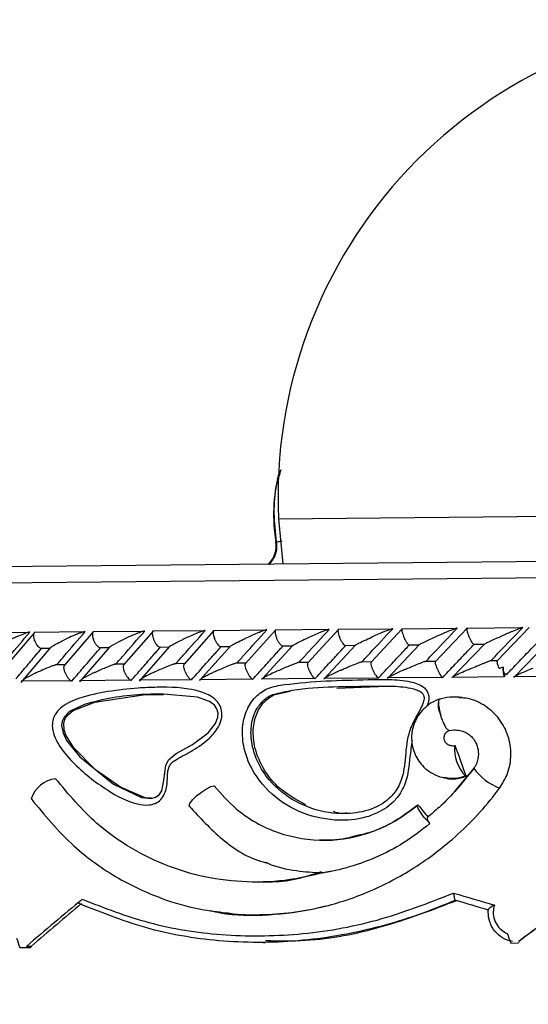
# Model space of a CAD drawing. Header units: millimetres. Extents: x 112 to 251, y 122 to 268.
# Tile 14 of 60: x 121.18 to 127.35, y 163.88 to 175.83. Entities that reach past the tile are written whole.
import ezdxf

# ---------------------------------------------------------------- set-up
doc = ezdxf.new("R2010")
doc.units = ezdxf.units.MM

msp = doc.modelspace()

# ---------------------------------------------------------------- linework, layer by layer
at = {"color": 1, "linetype": 'Continuous', "lineweight": 25}
for p, q in [((124.3213, 169.7732), (128.8789, 169.8158)), ((112.0788, 168.9119), (130.3208, 169.0823))]:
    msp.add_line(p, q, dxfattribs=at)
at = {"color": 7, "linetype": 'Continuous', "lineweight": 25}
for p, q in [((124.3213, 169.7732), (124.3728, 169.2267)), ((124.2978, 169.4925), (124.2894, 169.4911)), ((112.2769, 169.1137), (130.3196, 169.2823)), ((121.2915, 168.3912), (120.6946, 168.3856)), ((121.3588, 168.3918), (121.0157, 167.986)), ((121.9659, 168.3985), (121.3557, 168.3928)), ((122.0725, 168.3992), (121.7236, 167.9937)), ((122.6894, 168.4052), (122.068, 168.3994)), ((122.7983, 168.4065), (122.4435, 168.001)), ((123.425, 168.4121), (122.7927, 168.4061)), ((123.5363, 168.4137), (123.1756, 168.0083)), ((124.1726, 168.4189), (123.5296, 168.4129)), ((124.2864, 168.421), (123.9199, 168.0157)), ((124.9321, 168.4259), (124.2787, 168.4197)), ((125.0486, 168.4284), (124.6762, 168.0231)), ((125.7037, 168.4328), (125.0401, 168.4266)), ((125.8231, 168.4358), (125.4448, 168.0305)), ((126.4874, 168.4399), (125.8138, 168.4336)), ((126.6098, 168.4434), (126.2255, 168.0381)), ((127.2834, 168.4471), (126.6, 168.4408)), ((127.3631, 168.4514), (126.9745, 168.0472)), ((125.2542, 168.2377), (124.8708, 167.8237)), ((125.125, 168.2349), (125.2503, 168.2361)), ((126.0305, 168.2441), (125.6422, 167.8313)), ((125.8998, 168.242), (126.0273, 168.2432)), ((126.8193, 168.2507), (126.4259, 167.839)), ((126.6867, 168.2493), (126.8167, 168.2505)), ((127.5758, 168.2593), (127.178, 167.8455)), ((121.555, 168.2078), (121.1951, 167.7858)), ((121.4296, 168.2015), (121.5496, 168.2026)), ((122.2703, 168.2134), (121.9058, 167.7933)), ((122.1446, 168.2079), (122.2646, 168.2091)), ((122.9981, 168.2193), (122.6289, 167.8008)), ((122.8718, 168.2145), (122.9927, 168.2156)), ((123.7381, 168.2253), (123.3641, 167.8084)), ((123.611, 168.2212), (123.733, 168.2223)), ((124.4898, 168.2311), (124.1275, 167.8337)), ((124.3621, 168.228), (124.4859, 168.2291)), ((121.7299, 167.9999), (121.6138, 167.9988)), ((122.4486, 168.0065), (122.3311, 168.0054)), ((123.1797, 168.0132), (123.0606, 168.0121)), ((123.9231, 168.02), (123.8016, 168.0189)), ((124.6787, 168.0268), (124.5545, 168.0257)), ((125.4466, 168.0338), (125.319, 168.0326)), ((126.2269, 168.0408), (126.0961, 168.0396)), ((126.9746, 168.0476), (126.8855, 168.0467)), ((127.065, 167.8968), (127.0654, 167.8532)), ((121.1966, 167.8026), (121.8054, 167.8083)), ((121.9065, 167.809), (122.5267, 167.8148)), ((122.6289, 167.8156), (123.2601, 167.8214)), ((123.2616, 167.8185), (123.2671, 167.8177)), ((123.3636, 167.8222), (124.0054, 167.8282)), ((124.1104, 167.829), (124.7625, 167.8351)), ((124.8693, 167.836), (125.5315, 167.8422)), ((125.6404, 167.8431), (126.3125, 167.8494)), ((126.424, 167.8504), (127.0608, 167.8564)), ((127.1747, 167.8585), (127.8617, 167.8649)), ((122.6776, 167.6362), (122.9261, 167.6369)), ((124.2766, 167.6373), (124.4618, 167.6804)), ((125.0286, 167.7148), (125.5298, 167.7357)), ((126.271, 167.5823), (126.2681, 167.5818)), ((126.3904, 167.2012), (126.4551, 167.2074)), ((126.6915, 166.7429), (126.4548, 166.4575)), ((126.1292, 166.1463), (126.1355, 166.1489)), ((124.8403, 165.4867), (124.6332, 165.4217)), ((126.4697, 165.1418), (126.4677, 165.142)), ((121.1807, 164.5647), (121.2611, 164.5655)), ((121.2611, 164.5655), (121.3171, 164.566)), ((121.2656, 164.583), (121.3216, 164.5835)), ((124.1367, 164.6274), (124.1645, 164.6277)), ((127.1403, 164.6204), (127.2319, 164.6212)), ((127.237, 164.6388), (127.2319, 164.6212)), ((127.2319, 164.6212), (127.2324, 164.6212)), ((127.2376, 164.6388), (127.2324, 164.6212)), ((127.237, 164.6388), (127.2376, 164.6388))]:
    msp.add_line(p, q, dxfattribs=at)
at = {"color": 7, "linetype": 'Continuous', "lineweight": 25, "flags": 128}
for points in [[(121.9663, 167.517), (121.8015, 167.4415), (121.776, 167.4233), (121.7199, 167.3643), (121.6968, 167.315), (121.6892, 167.2606), (121.706, 167.1713), (121.7497, 167.081), (121.9106, 166.8794), (122.3171, 166.5488), (122.6585, 166.3879), (122.7739, 166.3765), (122.8299, 166.3904), (122.8736, 166.4214), (122.9039, 166.4691), (122.9294, 166.5971), (122.9516, 166.7776), (122.9858, 166.843), (123.0782, 166.9201), (123.2765, 167.031), (123.4668, 167.1725), (123.5569, 167.287), (123.5851, 167.3615), (123.5882, 167.4115), (123.5744, 167.4627), (123.543, 167.5079), (123.4855, 167.5522), (123.3394, 167.6075), (122.8816, 167.6464), (122.6563, 167.6364), (122.6563, 167.6364)], [(122.7813, 166.379), (122.7016, 166.3846), (122.4029, 166.5124), (122.1001, 166.7239), (121.8379, 166.9906), (121.7415, 167.1432), (121.7186, 167.2112), (121.7143, 167.2845), (121.7291, 167.337), (121.7573, 167.3815), (121.8292, 167.4429), (122.0928, 167.5466), (122.6776, 167.6362), (122.6776, 167.6362)], [(123.2493, 166.2737), (123.236, 166.2867), (123.2459, 166.3164), (123.2777, 166.3583), (123.3266, 166.4065), (123.3858, 166.4539), (123.4465, 166.4938), (123.5001, 166.5204), (123.5387, 166.5298)], [(126.1588, 166.0698), (126.1242, 166.1068), (126.0906, 166.1465), (126.0602, 166.186), (126.035, 166.2229), (126.0169, 166.2545), (126.0069, 166.2788), (126.0059, 166.2941), (126.0138, 166.2993)]]:
    msp.add_lwpolyline(points, dxfattribs=at)
at = {"color": 7, "linetype": 'Continuous', "lineweight": 25}
for centre, radius, start, end in [((130.1067, 170.0415), 5.7917, 90.53523, 182.65536), ((126.2778, 169.8264), 2.0165, 165.97052, 189.5738), ((123.9936, 169.4412), 0.3, 313.93461, 9.5738), ((127.2315, 167.9405), 0.1877, 170.40104, 207.74483), ((127.1287, 167.9869), 0.111, 225.53994, 249.73652), ((126.8997, 166.9663), 0.4415, 172.81719, 226.40649), ((127.2304, 167.1199), 0.6577, 214.97299, 249.94338), ((121.6617, 166.2571), 0.3615, 97.24052, 161.47301), ((126.5973, 166.657), 0.0108, 259.17539, 270.44176), ((130.3966, 168.6564), 17.5147, 193.62651, 241.75472)]:
    msp.add_arc(centre, radius, start, end, dxfattribs=at)
at = {"color": 1, "linetype": 'Continuous', "lineweight": 25}
msp.add_arc((126.4986, 167.5112), 0.2411, 162.99276, 209.56864, dxfattribs=at)
at = {"color": 7, "linetype": 'Continuous', "lineweight": 25}
for centre, major_axis, ratio, start_param, end_param in [((130.3986, 166.87), (-18.4483, 50.7427), 0.0675965, 1.5432418, 1.5506334), ((130.405, 166.1855), (-18.3246, 22.1106), 0.1157954, 1.4699979, 1.4767668), ((130.3977, 166.9669), (18.0419, 13.2684), 0.1693536, 1.9308196, 1.9731231), ((130.4068, 166.0007), (18.3412, -5.072), 0.0964338, 4.5214666, 4.5490235), ((130.3857, 165.9239), (18.2611, -5.0731), 0.0967926, 4.5232332, 4.5453818), ((130.3977, 166.9669), (18.1735, 13.626), 0.0014906, 1.7021816, 1.7444851), ((130.3977, 166.9669), (18.0146, 13.5069), 0.0014906, 1.7073043, 1.7460145), ((130.3977, 166.9669), (17.8841, 13.1524), 0.1693536, 1.9359423, 1.9746525), ((130.3411, 173.0321), (-15.1953, 48.7145), 0.2220055, 1.6735404, 1.6759403), ((130.3411, 173.0321), (-17.8761, 48.7582), 0.114609, 1.6996349, 1.7020349), ((130.323, 174.9639), (16.7824, 60.4091), 0.0967926, 1.7703173, 1.770612), ((130.323, 174.9639), (16.6356, 59.881), 0.0967926, 1.7718466, 1.772144)]:
    msp.add_ellipse(centre, major_axis=major_axis, ratio=ratio, start_param=start_param, end_param=end_param, dxfattribs=at)
at = {"color": 1, "linetype": 'Continuous', "lineweight": 25}
for points, knots in [([(124.2978, 169.4925), (124.2847, 169.6081), (124.2586, 169.8393), (124.2827, 170.1384), (124.3348, 170.3112), (124.3533, 170.3725)], [0, 0, 0, 0, 0.3920558, 0.7841117, 1, 1, 1, 1]), ([(124.2978, 169.4925), (124.3023, 169.4932), (124.31, 169.4945), (124.3486, 169.501), (124.3646, 169.5037)], [0, 0, 0, 0, 0.5839097, 1, 1, 1, 1]), ([(122.6563, 167.6364), (122.5386, 167.6271), (122.3035, 167.6086), (122.0786, 167.5475), (121.9663, 167.517)], [0, 0, 0, 0, 0.5006576, 1, 1, 1, 1])]:
    msp.add_open_spline(points, degree=3, knots=knots, dxfattribs=at)
at = {"color": 7, "linetype": 'Continuous', "lineweight": 25}
msp.add_open_spline([(124.203, 169.2147), (124.2205, 169.2333), (124.2555, 169.2706), (124.2882, 169.3407), (124.3051, 169.4161), (124.3002, 169.467), (124.2978, 169.4925)], degree=3, dxfattribs=at)
for points, knots in [([(120.9675, 167.9962), (120.9952, 168.0295), (121.1065, 168.1626), (121.2189, 168.2957), (121.3033, 168.3955)], [0, 0, 0, 0, 0.2495618, 1, 1, 1, 1]), ([(121.3033, 168.3955), (121.3025, 168.3955), (121.2994, 168.3955), (121.2906, 168.3941), (121.2717, 168.3892), (121.2278, 168.3744), (121.1692, 168.3505), (121.1036, 168.3212), (121.0649, 168.3027), (121.0459, 168.2933), (121.0456, 168.2931)], [0, 0, 0, 0, 0.0165279, 0.0607653, 0.1238722, 0.2334997, 0.5249132, 0.7588895, 0.9964268, 1, 1, 1, 1]), ([(121.3609, 168.3921), (121.3579, 168.3898), (121.3511, 168.3844), (121.3466, 168.365), (121.3477, 168.3371), (121.3539, 168.3126), (121.3588, 168.2989), (121.3597, 168.2964), (121.3598, 168.2961)], [0, 0, 0, 0, 0.17741, 0.4091567, 0.6749788, 0.9409945, 0.9922638, 1, 1, 1, 1]), ([(121.632, 168.0024), (121.6603, 168.0355), (121.7739, 168.1685), (121.8885, 168.3017), (121.9746, 168.4018)], [0, 0, 0, 0, 0.2483497, 1, 1, 1, 1]), ([(121.9746, 168.4018), (121.9724, 168.4017), (121.9695, 168.4015), (121.9611, 168.4), (121.9438, 168.3955), (121.9134, 168.3851), (121.8565, 168.3631), (121.7897, 168.3341), (121.7381, 168.3099), (121.7167, 168.2995), (121.7164, 168.2994)], [0, 0, 0, 0, 0.04399244, 0.05654248, 0.11821178, 0.24858393, 0.3779124, 0.73392078, 0.99642285, 1, 1, 1, 1]), ([(122.0733, 168.3986), (122.0723, 168.3982), (122.0671, 168.3961), (122.0628, 168.383), (122.0613, 168.3598), (122.0663, 168.3316), (122.0728, 168.3115), (122.076, 168.3031), (122.0761, 168.3028)], [0, 0, 0, 0, 0.0598641, 0.28705303, 0.52517739, 0.79964924, 0.99227332, 1, 1, 1, 1]), ([(122.3487, 168.0091), (122.3775, 168.0424), (122.4932, 168.1754), (122.6097, 168.3086), (122.6972, 168.4086)], [0, 0, 0, 0, 0.2496669, 1, 1, 1, 1]), ([(122.6972, 168.4086), (122.6956, 168.4085), (122.6927, 168.4084), (122.684, 168.4067), (122.666, 168.4017), (122.637, 168.3916), (122.5807, 168.3698), (122.5136, 168.3409), (122.4609, 168.3166), (122.4392, 168.3063), (122.4389, 168.3062)], [0, 0, 0, 0, 0.0336188, 0.0647198, 0.1259403, 0.2511281, 0.3754616, 0.735616, 0.9964191, 1, 1, 1, 1]), ([(122.7981, 168.4054), (122.7958, 168.4031), (122.7905, 168.3978), (122.7883, 168.3784), (122.7914, 168.3506), (122.7986, 168.3261), (122.8037, 168.3124), (122.8047, 168.3099), (122.8048, 168.3096)], [0, 0, 0, 0, 0.1755593, 0.4076047, 0.6742442, 0.9410893, 0.9922692, 1, 1, 1, 1]), ([(123.0774, 168.0159), (123.1069, 168.0493), (123.2246, 168.1824), (123.343, 168.3156), (123.4318, 168.4154)], [0, 0, 0, 0, 0.2505562, 1, 1, 1, 1]), ([(123.4318, 168.4154), (123.4308, 168.4154), (123.4279, 168.4153), (123.419, 168.4135), (123.3942, 168.4062), (123.3564, 168.3921), (123.2779, 168.3604), (123.218, 168.3337), (123.1741, 168.3132), (123.1738, 168.313)], [0, 0, 0, 0, 0.02335, 0.0734618, 0.134698, 0.325553, 0.4727956, 0.9964114, 1, 1, 1, 1]), ([(123.5352, 168.4122), (123.5333, 168.4099), (123.5288, 168.4046), (123.5277, 168.3853), (123.5318, 168.3575), (123.5394, 168.333), (123.5446, 168.3193), (123.5456, 168.3168), (123.5458, 168.3165)], [0, 0, 0, 0, 0.1729372, 0.4056725, 0.6732077, 0.9409515, 0.9922494, 1, 1, 1, 1]), ([(123.8182, 168.0229), (123.8483, 168.0563), (123.9679, 168.1895), (124.0882, 168.3226), (124.1783, 168.4224)], [0, 0, 0, 0, 0.2510701, 1, 1, 1, 1]), ([(124.1783, 168.4224), (124.1779, 168.4224), (124.1764, 168.4224), (124.1714, 168.4216), (124.1605, 168.4188), (124.1363, 168.4109), (124.1017, 168.3979), (124.0258, 168.3672), (123.9657, 168.3407), (123.9211, 168.3201), (123.9208, 168.32)], [0, 0, 0, 0, 0.0130732, 0.044023, 0.1002245, 0.1663566, 0.3297208, 0.4739231, 0.9964125, 1, 1, 1, 1]), ([(124.2844, 168.419), (124.2838, 168.4186), (124.2805, 168.4166), (124.279, 168.4036), (124.2808, 168.3805), (124.288, 168.3523), (124.2953, 168.3323), (124.2987, 168.3239), (124.2989, 168.3235)], [0, 0, 0, 0, 0.0509078, 0.2800974, 0.5204261, 0.7977611, 0.9922136, 1, 1, 1, 1]), ([(124.571, 168.0299), (124.6015, 168.0633), (124.7231, 168.1965), (124.8453, 168.3297), (124.9369, 168.4295)], [0, 0, 0, 0, 0.2511314, 1, 1, 1, 1]), ([(124.9369, 168.4295), (124.9368, 168.4295), (124.9354, 168.4295), (124.9303, 168.4287), (124.9156, 168.4245), (124.8808, 168.4124), (124.8239, 168.3897), (124.7525, 168.3595), (124.7042, 168.3381), (124.6803, 168.3272), (124.6799, 168.3271)], [0, 0, 0, 0, 0.0028352, 0.050977, 0.1103366, 0.2078119, 0.4531845, 0.7216401, 0.9964148, 1, 1, 1, 1]), ([(125.0459, 168.426), (125.0455, 168.4256), (125.0427, 168.4236), (125.0422, 168.4107), (125.0451, 168.3876), (125.053, 168.3595), (125.0605, 168.3394), (125.0639, 168.331), (125.0641, 168.3307)], [0, 0, 0, 0, 0.0452493, 0.2758453, 0.5176225, 0.7965502, 0.9921638, 1, 1, 1, 1]), ([(125.3357, 168.037), (125.3667, 168.0705), (125.4902, 168.2037), (125.6144, 168.3369), (125.7073, 168.4367)], [0, 0, 0, 0, 0.2510553, 1, 1, 1, 1]), ([(125.7073, 168.4367), (125.7061, 168.4366), (125.7035, 168.4364), (125.6934, 168.4336), (125.6717, 168.4263), (125.6128, 168.4039), (125.5356, 168.3715), (125.4746, 168.3447), (125.4516, 168.3344), (125.4513, 168.3343)], [0, 0, 0, 0, 0.0388574, 0.084812, 0.162938, 0.3126958, 0.7369051, 0.9964149, 1, 1, 1, 1]), ([(125.8199, 168.4328), (125.8191, 168.4307), (125.817, 168.4256), (125.8192, 168.4067), (125.826, 168.379), (125.8348, 168.3544), (125.8403, 168.3407), (125.8414, 168.3383), (125.8415, 168.3379)], [0, 0, 0, 0, 0.15889235, 0.39568741, 0.66765941, 0.93983801, 0.99210689, 1, 1, 1, 1]), ([(126.1124, 168.0443), (126.1438, 168.0777), (126.2693, 168.2109), (126.3954, 168.3441), (126.4899, 168.444)], [0, 0, 0, 0, 0.2504289, 1, 1, 1, 1]), ([(126.4899, 168.444), (126.4892, 168.444), (126.4875, 168.4439), (126.48, 168.4419), (126.4623, 168.436), (126.4143, 168.4178), (126.3349, 168.385), (126.2688, 168.3566), (126.2351, 168.3418), (126.2348, 168.3416)], [0, 0, 0, 0, 0.0273886, 0.0721385, 0.1418849, 0.2690946, 0.6203421, 0.9964192, 1, 1, 1, 1]), ([(126.6063, 168.4398), (126.6058, 168.4379), (126.6044, 168.4328), (126.6076, 168.4141), (126.6154, 168.3864), (126.6245, 168.3618), (126.6301, 168.3481), (126.6311, 168.3456), (126.6313, 168.3453)], [0, 0, 0, 0, 0.15365114, 0.39204431, 0.66559032, 0.93933801, 0.99204517, 1, 1, 1, 1]), ([(126.9013, 168.0517), (126.9331, 168.0849), (127.0606, 168.2183), (127.1887, 168.3515), (127.2847, 168.4514)], [0, 0, 0, 0, 0.2495618, 1, 1, 1, 1]), ([(127.2847, 168.4514), (127.2845, 168.4514), (127.2834, 168.4514), (127.2781, 168.4501), (127.2636, 168.4452), (127.2247, 168.4305), (127.1659, 168.4065), (127.096, 168.3772), (127.0528, 168.3586), (127.0311, 168.3492), (127.0308, 168.349)], [0, 0, 0, 0, 0.01652787, 0.06076532, 0.12387224, 0.23349968, 0.5249132, 0.75888947, 0.99642682, 1, 1, 1, 1]), ([(121.4298, 168.2022), (121.4259, 168.2041), (121.416, 168.209), (121.3979, 168.2275), (121.3784, 168.2551), (121.3663, 168.2796), (121.3609, 168.2933), (121.3599, 168.2957), (121.3598, 168.2961)], [0, 0, 0, 0, 0.1490016, 0.3888884, 0.6639207, 0.9391472, 0.9919968, 1, 1, 1, 1]), ([(121.5545, 168.2081), (121.5594, 168.2121), (121.5775, 168.2269), (121.6348, 168.2586), (121.6874, 168.2854), (121.7161, 168.2993), (121.7164, 168.2994)], [0, 0, 0, 0, 0.1516251, 0.5643842, 0.9956423, 1, 1, 1, 1]), ([(122.1447, 168.2086), (122.141, 168.2106), (122.1315, 168.2155), (122.114, 168.2342), (122.0949, 168.2618), (122.0827, 168.2863), (122.0772, 168.3), (122.0763, 168.3024), (122.0761, 168.3028)], [0, 0, 0, 0, 0.1543685, 0.392606, 0.6660398, 0.9396734, 0.9920613, 1, 1, 1, 1]), ([(122.2699, 168.2137), (122.2707, 168.2145), (122.2766, 168.2205), (122.3233, 168.2485), (122.3825, 168.2792), (122.4322, 168.3029), (122.4386, 168.306), (122.4389, 168.3062)], [0, 0, 0, 0, 0.0348592, 0.2649897, 0.9048713, 0.9956971, 1, 1, 1, 1]), ([(122.8719, 168.2151), (122.8682, 168.2172), (122.8592, 168.2222), (122.8423, 168.241), (122.8237, 168.2686), (122.8116, 168.2931), (122.8059, 168.3068), (122.805, 168.3092), (122.8048, 168.3096)], [0, 0, 0, 0, 0.15965301, 0.39630963, 0.66812702, 0.94014754, 0.99212025, 1, 1, 1, 1]), ([(122.9978, 168.2196), (122.999, 168.2207), (123.0061, 168.227), (123.0553, 168.2554), (123.1164, 168.2861), (123.167, 168.3098), (123.1735, 168.3129), (123.1738, 168.313)], [0, 0, 0, 0, 0.0482496, 0.27591833, 0.90734206, 0.99574958, 1, 1, 1, 1]), ([(123.611, 168.2218), (123.6075, 168.2239), (123.599, 168.2289), (123.5827, 168.2479), (123.5647, 168.2755), (123.5526, 168.3), (123.5469, 168.3137), (123.5459, 168.3162), (123.5458, 168.3165)], [0, 0, 0, 0, 0.164856, 0.399998, 0.6701822, 0.9405707, 0.992174, 1, 1, 1, 1]), ([(123.7377, 168.2256), (123.7394, 168.227), (123.7476, 168.2336), (123.7815, 168.2523), (123.8399, 168.2822), (123.8907, 168.3062), (123.9205, 168.3199), (123.9208, 168.32)], [0, 0, 0, 0, 0.0600422, 0.2837401, 0.5902893, 0.9958096, 1, 1, 1, 1]), ([(124.3621, 168.2285), (124.3588, 168.2307), (124.3508, 168.2358), (124.3352, 168.2549), (124.3177, 168.2826), (124.3058, 168.307), (124.3, 168.3207), (124.299, 168.3232), (124.2989, 168.3235)], [0, 0, 0, 0, 0.1698629, 0.4035877, 0.6721598, 0.9409355, 0.9922216, 1, 1, 1, 1]), ([(124.4859, 168.2288), (124.4874, 168.2302), (124.4926, 168.2347), (124.5243, 168.2528), (124.5869, 168.2844), (124.6464, 168.312), (124.6796, 168.3269), (124.6799, 168.3271)], [0, 0, 0, 0, 0.06334639, 0.21874444, 0.57402433, 0.99603701, 1, 1, 1, 1]), ([(125.125, 168.2354), (125.1219, 168.2376), (125.1146, 168.2428), (125.0998, 168.262), (125.0829, 168.2897), (125.0711, 168.3142), (125.0652, 168.3279), (125.0642, 168.3303), (125.0641, 168.3307)], [0, 0, 0, 0, 0.1738044, 0.4064531, 0.6737166, 0.941181, 0.9922549, 1, 1, 1, 1]), ([(125.2503, 168.2357), (125.2504, 168.2359), (125.252, 168.2377), (125.2679, 168.2471), (125.3039, 168.266), (125.3678, 168.2966), (125.4202, 168.3205), (125.4509, 168.3342), (125.4513, 168.3343)], [0, 0, 0, 0, 0.01185608, 0.11419113, 0.32429092, 0.61283878, 0.99605635, 1, 1, 1, 1]), ([(125.5345, 167.8389), (125.5782, 167.8859), (125.6666, 167.9808), (125.791, 168.114), (125.8718, 168.2002), (125.9077, 168.2386)], [0, 0, 0, 0, 0.3525188, 0.7123434, 1, 1, 1, 1]), ([(125.8999, 168.2425), (125.897, 168.2448), (125.8904, 168.25), (125.8764, 168.2693), (125.8602, 168.297), (125.8485, 168.3214), (125.8427, 168.3351), (125.8416, 168.3376), (125.8415, 168.3379)], [0, 0, 0, 0, 0.17643508, 0.40841788, 0.67475579, 0.94129007, 0.99227182, 1, 1, 1, 1]), ([(126.0256, 168.2397), (126.025, 168.2398), (126.0235, 168.2402), (126.0285, 168.2441), (126.046, 168.2542), (126.1053, 168.2837), (126.1744, 168.315), (126.2281, 168.3387), (126.2345, 168.3415), (126.2348, 168.3416)], [0, 0, 0, 0, 0.0432953, 0.1010417, 0.1950136, 0.3888594, 0.9279854, 0.9964069, 1, 1, 1, 1]), ([(126.3143, 167.8462), (126.3586, 167.893), (126.4482, 167.9878), (126.5746, 168.121), (126.6567, 168.2074), (126.6934, 168.2459)], [0, 0, 0, 0, 0.35164516, 0.71058813, 1, 1, 1, 1]), ([(126.6867, 168.2498), (126.6842, 168.2521), (126.6783, 168.2573), (126.6653, 168.2766), (126.6498, 168.3043), (126.6383, 168.3288), (126.6324, 168.3425), (126.6314, 168.345), (126.6313, 168.3453)], [0, 0, 0, 0, 0.1778721, 0.4095671, 0.675324, 0.9412711, 0.9922731, 1, 1, 1, 1]), ([(126.814, 168.247), (126.8136, 168.2472), (126.8126, 168.2476), (126.8183, 168.2514), (126.8369, 168.2614), (126.8982, 168.2908), (126.9688, 168.3222), (127.0236, 168.3459), (127.0305, 168.3489), (127.0308, 168.349)], [0, 0, 0, 0, 0.04279015, 0.10005728, 0.19322479, 0.3855007, 0.92311007, 0.99641226, 1, 1, 1, 1]), ([(127.0902, 167.8828), (127.1361, 167.9305), (127.2283, 168.0263), (127.347, 168.1497), (127.4198, 168.2254), (127.4463, 168.2529)], [0, 0, 0, 0, 0.3866236, 0.7772689, 1, 1, 1, 1]), ([(121.133, 167.8272), (121.1732, 167.8748), (121.254, 167.9705), (121.3585, 168.0938), (121.4227, 168.1694), (121.4461, 168.1969)], [0, 0, 0, 0, 0.3866236, 0.7772689, 1, 1, 1, 1]), ([(121.8155, 167.8041), (121.8557, 167.8509), (121.9369, 167.9455), (122.0516, 168.0787), (122.1262, 168.165), (122.1595, 168.2035)], [0, 0, 0, 0, 0.3517877, 0.7108702, 1, 1, 1, 1]), ([(122.5352, 167.8109), (122.5762, 167.8578), (122.659, 167.9526), (122.7757, 168.0858), (122.8515, 168.172), (122.8852, 168.2103)], [0, 0, 0, 0, 0.35261123, 0.71252742, 1, 1, 1, 1]), ([(123.2671, 167.8177), (123.3088, 167.8647), (123.3932, 167.9597), (123.5118, 168.0929), (123.5888, 168.179), (123.6229, 168.2172)], [0, 0, 0, 0, 0.3530927, 0.7134954, 1, 1, 1, 1]), ([(124.0109, 167.8246), (124.0534, 167.8717), (124.1391, 167.9668), (124.2597, 168.0999), (124.3379, 168.1861), (124.3725, 168.2242)], [0, 0, 0, 0, 0.3532391, 0.7137882, 1, 1, 1, 1]), ([(124.7667, 167.8317), (124.8098, 167.8787), (124.8969, 167.9738), (125.0194, 168.107), (125.0989, 168.1932), (125.1341, 168.2313)], [0, 0, 0, 0, 0.3530488, 0.7134061, 1, 1, 1, 1]), ([(121.3739, 167.9), (121.3742, 167.9002), (121.3952, 167.9104), (121.4469, 167.9346), (121.5139, 167.9638), (121.5707, 167.9854), (121.5983, 167.9952), (121.6113, 167.9984), (121.6138, 167.999)], [0, 0, 0, 0, 0.0039247, 0.2894683, 0.6885734, 0.8270406, 0.9665276, 1, 1, 1, 1]), ([(122.0904, 167.9067), (122.0907, 167.9069), (122.1333, 167.9272), (122.1921, 167.9538), (122.2706, 167.9854), (122.3092, 167.9997), (122.3348, 168.007), (122.3442, 168.0089), (122.3475, 168.0091), (122.3487, 168.0091)], [0, 0, 0, 0, 0.00359296, 0.52542604, 0.67611254, 0.86772713, 0.93042048, 0.97670574, 1, 1, 1, 1]), ([(122.4534, 167.9101), (122.4532, 167.9104), (122.4485, 167.9226), (122.441, 167.9471), (122.4376, 167.9774), (122.4391, 167.9962), (122.4434, 168.0001), (122.4439, 168.0006)], [0, 0, 0, 0, 0.0087887, 0.3293685, 0.6504023, 0.9571594, 1, 1, 1, 1]), ([(122.8193, 167.9135), (122.8196, 167.9137), (122.8628, 167.9339), (122.9218, 167.9603), (122.9978, 167.9909), (123.0334, 168.0042), (123.0586, 168.0122), (123.0699, 168.0151), (123.0752, 168.0159), (123.0769, 168.0159), (123.0774, 168.0159)], [0, 0, 0, 0, 0.0035942, 0.5226931, 0.6704238, 0.8368608, 0.9043274, 0.9605227, 0.9870053, 1, 1, 1, 1]), ([(123.1884, 167.917), (123.1882, 167.9173), (123.1834, 167.9295), (123.1755, 167.954), (123.1711, 167.9844), (123.1717, 168.0033), (123.1756, 168.0073), (123.1761, 168.0079)], [0, 0, 0, 0, 0.0086801, 0.3257354, 0.6432417, 0.9465601, 1, 1, 1, 1]), ([(123.5604, 167.9204), (123.5607, 167.9206), (123.6045, 167.9408), (123.664, 167.967), (123.7397, 167.9976), (123.7747, 168.0108), (123.8003, 168.0192), (123.8122, 168.0223), (123.817, 168.0228), (123.8181, 168.0229), (123.8182, 168.0229)], [0, 0, 0, 0, 0.0035962, 0.5215385, 0.6668517, 0.8334577, 0.8999999, 0.9672499, 0.9972723, 1, 1, 1, 1]), ([(123.9356, 167.9239), (123.9354, 167.9243), (123.9305, 167.9365), (123.9222, 167.9609), (123.9168, 167.9914), (123.9165, 168.0104), (123.9199, 168.0145), (123.9205, 168.0152)], [0, 0, 0, 0, 0.0085957, 0.3227355, 0.6373229, 0.9378263, 1, 1, 1, 1]), ([(124.3137, 167.9275), (124.314, 167.9276), (124.3363, 167.9377), (124.3915, 167.9622), (124.46, 167.9912), (124.5168, 168.0132), (124.5424, 168.0227), (124.5535, 168.0258), (124.5545, 168.0261)], [0, 0, 0, 0, 0.00397304, 0.28822754, 0.70079144, 0.82606518, 0.98513947, 1, 1, 1, 1]), ([(124.6949, 167.931), (124.6948, 167.9314), (124.6898, 167.9436), (124.6812, 167.968), (124.6747, 167.9985), (124.6735, 168.0176), (124.6763, 168.0217), (124.6769, 168.0225)], [0, 0, 0, 0, 0.0085327, 0.3202759, 0.6324629, 0.9306871, 1, 1, 1, 1]), ([(125.0791, 167.9346), (125.0794, 167.9348), (125.0968, 167.9426), (125.1321, 167.9581), (125.196, 167.9855), (125.2562, 168.0102), (125.3034, 168.0279), (125.3235, 168.0345), (125.3323, 168.0367), (125.3348, 168.037), (125.3357, 168.037)], [0, 0, 0, 0, 0.0035914, 0.2008805, 0.4001676, 0.7145981, 0.8525234, 0.9265306, 0.9720114, 1, 1, 1, 1]), ([(125.4664, 167.9382), (125.4662, 167.9386), (125.4612, 167.9508), (125.4523, 167.9752), (125.4449, 168.0057), (125.4427, 168.0249), (125.445, 168.0291), (125.4454, 168.0299)], [0, 0, 0, 0, 0.0084825, 0.3180371, 0.6280308, 0.9242134, 1, 1, 1, 1]), ([(125.8567, 167.9419), (125.857, 167.942), (125.8786, 167.9515), (125.9226, 167.9706), (125.9911, 167.9995), (126.0479, 168.0224), (126.0845, 168.0362), (126.0943, 168.0393), (126.0961, 168.0399)], [0, 0, 0, 0, 0.0039964, 0.2731467, 0.5478132, 0.8392526, 0.9711184, 1, 1, 1, 1]), ([(126.2501, 167.9456), (126.25, 167.9459), (126.2449, 167.9581), (126.2357, 167.9825), (126.2274, 168.013), (126.2242, 168.0323), (126.2259, 168.0365), (126.2262, 168.0375)], [0, 0, 0, 0, 0.008443, 0.3159373, 0.6238651, 0.9181673, 1, 1, 1, 1]), ([(126.6467, 167.9493), (126.647, 167.9494), (126.6744, 167.9613), (126.7255, 167.9832), (126.7976, 168.0132), (126.8493, 168.0338), (126.8784, 168.0449), (126.8852, 168.047), (126.8855, 168.0472)], [0, 0, 0, 0, 0.00400757, 0.34407691, 0.63157156, 0.87804307, 0.99351787, 1, 1, 1, 1]), ([(127.0015, 167.9526), (127.0014, 167.9529), (126.9971, 167.9623), (126.9893, 167.9837), (126.9799, 168.0119), (126.9744, 168.0352), (126.9745, 168.0433), (126.9746, 168.0471)], [0, 0, 0, 0, 0.0081294, 0.2374073, 0.5231935, 0.7715873, 1, 1, 1, 1]), ([(121.3739, 167.9), (121.3737, 167.8999), (121.3667, 167.8965), (121.3181, 167.8724), (121.2589, 167.8408), (121.2169, 167.8122), (121.2082, 167.8026), (121.2091, 167.799), (121.2129, 167.7985), (121.2153, 167.7985), (121.2153, 167.7985)], [0, 0, 0, 0, 0.0035791, 0.08801699, 0.62044879, 0.80698701, 0.89776148, 0.95408482, 0.99959668, 1, 1, 1, 1]), ([(121.7306, 167.9034), (121.7305, 167.9037), (121.7259, 167.9159), (121.7188, 167.9404), (121.7165, 167.9706), (121.7188, 167.9892), (121.7235, 167.9931), (121.7239, 167.9934)], [0, 0, 0, 0, 0.0089211, 0.3336055, 0.6587461, 0.9695395, 1, 1, 1, 1]), ([(121.7306, 167.9034), (121.7308, 167.903), (121.7354, 167.8908), (121.7468, 167.8666), (121.7676, 167.8354), (121.7895, 167.8135), (121.8057, 167.8048), (121.8133, 167.8043), (121.8155, 167.8041)], [0, 0, 0, 0, 0.0065294, 0.2442822, 0.4823736, 0.7098279, 0.9191508, 1, 1, 1, 1]), ([(122.0904, 167.9067), (122.0902, 167.9066), (122.0828, 167.9031), (122.0332, 167.879), (121.9725, 167.8475), (121.928, 167.8188), (121.9182, 167.8092), (121.9179, 167.8055), (121.922, 167.8053), (121.9238, 167.8052)], [0, 0, 0, 0, 0.0035844, 0.0901608, 0.6202579, 0.806634, 0.8975857, 0.9541436, 1, 1, 1, 1]), ([(122.4534, 167.9101), (122.4535, 167.9098), (122.4582, 167.8976), (122.4697, 167.8733), (122.4901, 167.8422), (122.5111, 167.8203), (122.5262, 167.8116), (122.5333, 167.811), (122.5352, 167.8109)], [0, 0, 0, 0, 0.00651935, 0.24443915, 0.48270025, 0.71023422, 0.91950481, 1, 1, 1, 1]), ([(122.8193, 167.9135), (122.819, 167.9134), (122.789, 167.8992), (122.7394, 167.8749), (122.6826, 167.8445), (122.6515, 167.8254), (122.6405, 167.8159), (122.6395, 167.8122), (122.6431, 167.812), (122.6447, 167.8119)], [0, 0, 0, 0, 0.0035832, 0.3626789, 0.6223849, 0.8074313, 0.8980335, 0.9545502, 1, 1, 1, 1]), ([(123.1884, 167.917), (123.1885, 167.9166), (123.1934, 167.9044), (123.2048, 167.8801), (123.2246, 167.8494), (123.2424, 167.8289), (123.2514, 167.8243), (123.2545, 167.8227)], [0, 0, 0, 0, 0.0078466, 0.2946014, 0.5817693, 0.8559467, 1, 1, 1, 1]), ([(123.5604, 167.9204), (123.5601, 167.9203), (123.5446, 167.9131), (123.5144, 167.8989), (123.4655, 167.8749), (123.42, 167.8513), (123.3874, 167.8323), (123.3752, 167.8228), (123.3734, 167.8191), (123.3766, 167.8188), (123.378, 167.8187)], [0, 0, 0, 0, 0.0035839, 0.1847859, 0.3645824, 0.6232318, 0.8077221, 0.8982007, 0.9547268, 1, 1, 1, 1]), ([(123.9356, 167.9239), (123.9357, 167.9236), (123.9406, 167.9114), (123.9521, 167.8872), (123.9714, 167.856), (123.9904, 167.8341), (124.0036, 167.8254), (124.0093, 167.8248), (124.0109, 167.8246)], [0, 0, 0, 0, 0.00651079, 0.24457446, 0.48298179, 0.71058443, 0.91981027, 1, 1, 1, 1]), ([(124.3137, 167.9275), (124.3134, 167.9273), (124.2835, 167.9137), (124.2326, 167.8898), (124.1712, 167.8591), (124.1376, 167.8402), (124.1233, 167.831), (124.1223, 167.8293), (124.1223, 167.8292)], [0, 0, 0, 0, 0.0039785, 0.3878761, 0.681767, 0.8919299, 0.994295, 1, 1, 1, 1]), ([(124.6949, 167.931), (124.695, 167.9307), (124.7, 167.9185), (124.7114, 167.8943), (124.7302, 167.8631), (124.7481, 167.8411), (124.7602, 167.8324), (124.7653, 167.8319), (124.7667, 167.8317)], [0, 0, 0, 0, 0.00651214, 0.24455364, 0.48293843, 0.71053072, 0.91976404, 1, 1, 1, 1]), ([(125.0791, 167.9346), (125.0788, 167.9345), (125.0717, 167.9313), (125.0187, 167.9073), (124.9516, 167.8758), (124.8968, 167.8468), (124.8814, 167.837), (124.8781, 167.8333), (124.8797, 167.8327), (124.8812, 167.8328), (124.8812, 167.8328)], [0, 0, 0, 0, 0.00358882, 0.08149937, 0.61582726, 0.80444448, 0.89638621, 0.95344431, 0.99950998, 1, 1, 1, 1]), ([(125.4664, 167.9382), (125.4665, 167.9379), (125.4716, 167.9257), (125.4829, 167.9015), (125.501, 167.8703), (125.5178, 167.8483), (125.5288, 167.8396), (125.5332, 167.839), (125.5345, 167.8389)], [0, 0, 0, 0, 0.0065173, 0.2444738, 0.4827722, 0.7103244, 0.919585, 1, 1, 1, 1]), ([(125.8567, 167.9419), (125.8564, 167.9418), (125.8487, 167.9383), (125.7946, 167.9142), (125.7259, 167.8826), (125.6692, 167.8538), (125.6527, 167.8441), (125.6486, 167.8405), (125.6499, 167.8399), (125.6511, 167.84), (125.6512, 167.84)], [0, 0, 0, 0, 0.0035856, 0.0877947, 0.6190527, 0.8060399, 0.8972617, 0.9539582, 0.999881, 1, 1, 1, 1]), ([(126.2501, 167.9456), (126.2503, 167.9452), (126.2554, 167.933), (126.2666, 167.9088), (126.2839, 167.8776), (126.2996, 167.8557), (126.3094, 167.8469), (126.3132, 167.8463), (126.3143, 167.8462)], [0, 0, 0, 0, 0.0065262, 0.2443345, 0.4824822, 0.7099639, 0.919272, 1, 1, 1, 1]), ([(126.6467, 167.9493), (126.6463, 167.9491), (126.6143, 167.9351), (126.5598, 167.9109), (126.493, 167.8801), (126.4552, 167.8615), (126.4382, 167.8525), (126.4361, 167.8509), (126.436, 167.8508)], [0, 0, 0, 0, 0.0039696, 0.3987143, 0.6897752, 0.8962356, 0.9968306, 1, 1, 1, 1]), ([(127.0465, 167.9718), (127.0319, 167.9653), (127.0169, 167.9586), (127.0019, 167.9527), (127.0015, 167.9526)], [0, 0, 0, 0, 0.9783727, 1, 1, 1, 1]), ([(127.0465, 167.9718), (127.0473, 167.9536), (127.0484, 167.9312), (127.0505, 167.9114), (127.051, 167.9077)], [0, 0, 0, 0, 0.8135027, 1, 1, 1, 1]), ([(127.4035, 167.9563), (127.4032, 167.9562), (127.3952, 167.9528), (127.3397, 167.9286), (127.2684, 167.897), (127.2072, 167.8681), (127.1884, 167.8584), (127.1827, 167.8548), (127.183, 167.8542), (127.1839, 167.8543), (127.1839, 167.8543)], [0, 0, 0, 0, 0.0035791, 0.088017, 0.6204488, 0.806987, 0.8977615, 0.9540848, 0.9995967, 1, 1, 1, 1]), ([(125.9423, 167.0845), (125.9331, 167.0166), (125.9096, 166.8421), (125.8887, 166.5932), (125.7889, 166.415), (125.6676, 166.2821), (125.4734, 166.1611), (125.1305, 166.091), (124.7225, 166.1391), (124.3164, 166.3332), (124.0315, 166.6352), (123.8966, 166.9575), (123.8726, 167.2218), (123.922, 167.4432), (124.0311, 167.6132), (124.1975, 167.7285), (124.6607, 167.8007), (125.1515, 167.8136), (125.6643, 167.8245), (125.8656, 167.808), (126.0058, 167.7725), (126.076, 167.737), (126.1227, 167.6864), (126.1442, 167.6334), (126.1474, 167.5685), (126.1332, 167.5262), (126.1246, 167.5008)], [0, 0, 0, 0, 0.033048, 0.0850141, 0.1182129, 0.1295529, 0.1729639, 0.2282331, 0.301937, 0.3763664, 0.4509287, 0.5021982, 0.5433115, 0.5764558, 0.6098296, 0.6401184, 0.6752834, 0.8458835, 0.8886965, 0.9313333, 0.9456963, 0.960163, 0.969382, 0.9786317, 0.9871976, 1, 1, 1, 1]), ([(122.6172, 167.7159), (122.6938, 167.72), (122.928, 167.7328), (123.2263, 167.7222), (123.4685, 167.6428), (123.5649, 167.5723), (123.6161, 167.5011), (123.6376, 167.4219), (123.6313, 167.3328), (123.5865, 167.2222), (123.4705, 167.0845), (123.2907, 166.9586), (123.1222, 166.8766), (123.017, 166.8087), (122.971, 166.7166), (122.9774, 166.5902), (122.9558, 166.4531), (122.8964, 166.3587), (122.8265, 166.311), (122.7272, 166.2885), (122.5203, 166.3173), (122.1986, 166.4926), (121.8797, 166.7451), (121.6728, 166.9846), (121.5931, 167.1388), (121.5697, 167.2467), (121.5833, 167.3425), (121.6237, 167.4245), (121.7272, 167.5253), (121.9434, 167.6139), (122.2535, 167.6804), (122.4943, 167.7039), (122.6172, 167.7159)], [0, 0, 0, 0, 0.04315571, 0.13198045, 0.1642992, 0.18106645, 0.19518366, 0.20935695, 0.22202159, 0.24008369, 0.26980176, 0.31566764, 0.35689568, 0.37367392, 0.38159557, 0.40911224, 0.43627413, 0.45117526, 0.46622464, 0.4811888, 0.50722599, 0.58181621, 0.68104708, 0.73056351, 0.75105473, 0.77175552, 0.78566504, 0.79958385, 0.81889335, 0.8634736, 0.93032264, 1, 1, 1, 1]), ([(124.2484, 167.6368), (124.2465, 167.6359), (124.1987, 167.6152), (124.1095, 167.5507), (124.0194, 167.4067), (123.9773, 167.2148), (123.9993, 166.9772), (124.123, 166.6811), (124.3876, 166.4), (124.7676, 166.2179), (125.1487, 166.1726), (125.4647, 166.2365), (125.6406, 166.3453), (125.7475, 166.4622), (125.8368, 166.624), (125.8612, 166.8903), (125.8856, 167.1588), (125.9877, 167.3634), (126.0593, 167.4868), (126.0895, 167.5749), (126.0884, 167.615), (126.0764, 167.6433), (126.0468, 167.6734), (125.9946, 167.6983), (125.8694, 167.7296), (125.6781, 167.745), (125.1764, 167.7312), (124.6912, 167.7452), (124.3088, 167.6516), (124.2484, 167.6368)], [0, 0, 0, 0, 0.0010837, 0.0266602, 0.054213, 0.0834204, 0.1207213, 0.1682164, 0.2382247, 0.3087547, 0.3785597, 0.4299367, 0.4688433, 0.478781, 0.5079295, 0.5569446, 0.6072219, 0.6373658, 0.6676201, 0.6773006, 0.6820597, 0.6867369, 0.6919149, 0.7023192, 0.7147441, 0.756208, 0.7978523, 0.9680785, 1, 1, 1, 1]), ([(124.6532, 166.2993), (124.5337, 166.3635), (124.3168, 166.48), (124.11, 166.7613), (124.0162, 167.0267), (124.0085, 167.2544), (124.0602, 167.4363), (124.1533, 167.5692), (124.2393, 167.6167), (124.2766, 167.6373)], [0, 0, 0, 0, 0.2415146, 0.4382269, 0.5996602, 0.7242726, 0.8236251, 0.9235712, 1, 1, 1, 1]), ([(126.2617, 167.5758), (126.2225, 167.56), (126.1654, 167.5369), (126.1208, 167.4948), (126.1068, 167.4816)], [0, 0, 0, 0, 0.6881537, 1, 1, 1, 1]), ([(126.5487, 167.6028), (126.4993, 167.6067), (126.4013, 167.6143), (126.3067, 167.5879), (126.2597, 167.5749)], [0, 0, 0, 0, 0.5042302, 1, 1, 1, 1]), ([(126.2774, 167.5844), (126.2747, 167.5837), (126.2674, 167.5816), (126.2613, 167.5606), (126.2619, 167.5184), (126.2708, 167.4617), (126.2818, 167.417), (126.2884, 167.3939), (126.2889, 167.3923)], [0, 0, 0, 0, 0.1250127, 0.3395978, 0.5543034, 0.7690692, 0.9838329, 1, 1, 1, 1]), ([(127.0049, 166.5021), (127.0402, 166.5595), (127.1161, 166.6829), (127.1539, 166.9074), (127.1186, 167.1391), (127.009, 167.3477), (126.8378, 167.5044), (126.6609, 167.5931), (126.5464, 167.5961), (126.5084, 167.5971)], [0, 0, 0, 0, 0.13674541, 0.29370722, 0.45002283, 0.60617049, 0.7631641, 0.92142485, 1, 1, 1, 1]), ([(126.1068, 167.4816), (126.092, 167.4696), (126.0507, 167.4359), (126.0027, 167.3652), (125.9538, 167.2609), (125.932, 167.1435), (125.9418, 167.0105), (125.9881, 166.8712), (126.0789, 166.7519), (126.1948, 166.6727), (126.2831, 166.6335), (126.3402, 166.63), (126.3562, 166.629)], [0, 0, 0, 0, 0.0512694, 0.1433828, 0.2255473, 0.3584058, 0.4555027, 0.5785168, 0.7451219, 0.8453782, 0.9566405, 1, 1, 1, 1]), ([(126.3904, 167.2012), (126.3853, 167.2029), (126.3746, 167.2065), (126.3522, 167.2367), (126.3276, 167.2838), (126.3063, 167.3372), (126.2941, 167.3747), (126.2894, 167.3907), (126.2889, 167.3923)], [0, 0, 0, 0, 0.1963657, 0.4103728, 0.6248498, 0.8396943, 0.9843729, 1, 1, 1, 1]), ([(126.4089, 167.0182), (126.4049, 167.0186), (126.3898, 167.0202), (126.3665, 167.0345), (126.3439, 167.0589), (126.3313, 167.0897), (126.3293, 167.1223), (126.338, 167.1535), (126.3564, 167.1802), (126.3758, 167.1948), (126.388, 167.2001), (126.3904, 167.2012)], [0, 0, 0, 0, 0.0495854, 0.1871756, 0.3211561, 0.4520494, 0.5805601, 0.7082727, 0.836738, 0.9673608, 1, 1, 1, 1]), ([(126.4481, 167.2089), (126.4738, 167.2078), (126.521, 167.206), (126.5847, 167.1838), (126.6359, 167.1527), (126.6802, 167.1099), (126.72, 167.0502), (126.7493, 166.9627), (126.7482, 166.8715), (126.7242, 166.7926), (126.7001, 166.7549), (126.6876, 166.7353)], [0, 0, 0, 0, 0.1330391, 0.2443456, 0.3342571, 0.4110849, 0.5120329, 0.6456345, 0.8054927, 0.899011, 1, 1, 1, 1]), ([(126.4516, 167.0112), (126.4437, 167.0116), (126.4288, 167.0125), (126.414, 167.0158), (126.407, 167.0174)], [0, 0, 0, 0, 0.5269036, 1, 1, 1, 1]), ([(126.6871, 166.7367), (126.6211, 166.6527), (126.4914, 166.4875), (126.3011, 166.2908), (126.1741, 166.1846), (126.1255, 166.144)], [0, 0, 0, 0, 0.3897692, 0.7666798, 1, 1, 1, 1]), ([(124.8425, 165.4684), (124.7373, 165.4435), (124.4607, 165.378), (124.0043, 165.3466), (123.4884, 165.3966), (122.9922, 165.5356), (122.5301, 165.7599), (122.0473, 166.0989), (121.7755, 166.4247), (121.6161, 166.6157)], [0, 0, 0, 0, 0.0873059, 0.2295594, 0.3717991, 0.5140468, 0.6562794, 0.7985093, 1, 1, 1, 1]), ([(126.3254, 166.6319), (126.3399, 166.627), (126.4064, 166.6045), (126.5029, 166.6158), (126.5762, 166.6394), (126.5974, 166.6463)], [0, 0, 0, 0, 0.1652911, 0.7583169, 1, 1, 1, 1]), ([(126.3562, 166.629), (126.3852, 166.6246), (126.4633, 166.6129), (126.5397, 166.6356), (126.5877, 166.6499)], [0, 0, 0, 0, 0.3716445, 1, 1, 1, 1]), ([(123.4939, 165.0148), (123.5347, 165.0052), (123.7626, 164.9517), (124.1993, 164.9525), (124.7849, 165.0252), (125.3591, 165.2042), (125.9173, 165.4826), (126.4654, 165.8826), (126.8163, 166.2513), (126.987, 166.4783), (127.0049, 166.5021)], [0, 0, 0, 0, 0.0326742, 0.1824986, 0.3323335, 0.4821482, 0.6319706, 0.7936322, 0.978414, 1, 1, 1, 1]), ([(123.5387, 166.5298), (123.6251, 166.4323), (123.8432, 166.1862), (124.3083, 165.9309), (124.8938, 165.8328), (125.3915, 165.93), (125.7629, 166.1053), (125.9302, 166.2346), (126.0138, 166.2993)], [0, 0, 0, 0, 0.1390921, 0.3513449, 0.5641041, 0.7770047, 0.8884998, 1, 1, 1, 1]), ([(121.3181, 166.3737), (121.4837, 166.1728), (121.7943, 165.796), (122.3475, 165.405), (122.8723, 165.1606), (123.3158, 165.031), (123.5821, 165.0003), (123.6855, 164.9885)], [0, 0, 0, 0, 0.2712562, 0.5086402, 0.715528, 0.8895995, 1, 1, 1, 1]), ([(123.2365, 166.2836), (123.3657, 166.1434), (123.6237, 165.8635), (123.9691, 165.6422), (124.1698, 165.5972), (124.1876, 165.5932)], [0, 0, 0, 0, 0.4776518, 0.9536179, 1, 1, 1, 1]), ([(125.1485, 166.199), (125.1304, 166.1958), (125.076, 166.1863), (125.0233, 166.204), (124.9881, 166.2158)], [0, 0, 0, 0, 0.3321188, 1, 1, 1, 1]), ([(126.0052, 166.2899), (125.9172, 166.2241), (125.7418, 166.0932), (125.4806, 165.9699), (125.3098, 165.9319), (125.243, 165.917)], [0, 0, 0, 0, 0.3804358, 0.7576873, 1, 1, 1, 1]), ([(126.1588, 166.0698), (126.1534, 166.0785), (126.1392, 166.1017), (126.127, 166.1283), (126.1285, 166.1367), (126.1291, 166.1401)], [0, 0, 0, 0, 0.2676068, 0.7100917, 1, 1, 1, 1]), ([(126.1588, 166.0698), (126.0548, 165.9894), (125.8468, 165.8287), (125.498, 165.649), (125.2202, 165.5512), (125.0406, 165.5068), (124.9671, 165.4912), (124.9184, 165.4821), (124.8839, 165.4761), (124.8605, 165.4722), (124.8467, 165.4698), (124.8415, 165.4687), (124.841, 165.4684), (124.8422, 165.4684), (124.8425, 165.4684)], [0, 0, 0, 0, 0.251195, 0.5024118, 0.7602518, 0.8351184, 0.886182, 0.9212685, 0.945638, 0.9691781, 0.9826851, 0.991202, 0.9974374, 1, 1, 1, 1]), ([(125.243, 165.917), (125.2061, 165.9067), (125.0666, 165.8677), (124.9227, 165.8685), (124.8168, 165.869)], [0, 0, 0, 0, 0.2643472, 1, 1, 1, 1]), ([(124.8425, 165.4684), (124.7415, 165.4751), (124.5218, 165.4896), (124.2929, 165.5389), (124.1754, 165.5938), (124.1654, 165.5984)], [0, 0, 0, 0, 0.4381092, 0.9522849, 1, 1, 1, 1]), ([(124.6332, 165.4217), (124.6269, 165.4197), (124.4072, 165.35), (124.1806, 165.356), (123.9606, 165.3618)], [0, 0, 0, 0, 0.0289156, 1, 1, 1, 1]), ([(121.9017, 165.0991), (121.8995, 165.0997), (121.895, 165.1007), (121.8972, 165.1089), (121.9061, 165.1213), (121.9205, 165.1364), (121.9332, 165.1474), (121.9387, 165.1521)], [0, 0, 0, 0, 0.1897982, 0.3789095, 0.5857504, 0.8236138, 1, 1, 1, 1]), ([(126.4677, 165.142), (126.4675, 165.1419), (126.1713, 165.0114), (125.5595, 164.7966), (124.608, 164.6243), (123.6642, 164.6178), (122.7433, 164.7626), (122.1848, 164.986), (121.9017, 165.0991)], [0, 0, 0, 0, 0.0001032, 0.1981742, 0.3975318, 0.6027713, 0.7986545, 1, 1, 1, 1]), ([(121.9387, 165.1521), (122.205, 165.0483), (122.7446, 164.838), (123.6318, 164.6986), (124.5655, 164.7049), (125.5219, 164.8661), (126.1387, 165.1067), (126.446, 165.2266)], [0, 0, 0, 0, 0.1915982, 0.3881523, 0.5886135, 0.7949883, 1, 1, 1, 1]), ([(124.1644, 164.6502), (124.3257, 164.6473), (124.7926, 164.6389), (125.587, 164.7947), (126.1906, 165.0252), (126.4965, 165.1421)], [0, 0, 0, 0, 0.2064814, 0.5977724, 1, 1, 1, 1]), ([(126.446, 165.2266), (126.4461, 165.2263), (126.4464, 165.22), (126.4478, 165.2044), (126.4511, 165.1815), (126.4561, 165.1606), (126.4619, 165.146), (126.4657, 165.1433), (126.4677, 165.142)], [0, 0, 0, 0, 0.0080215, 0.1500515, 0.3745608, 0.5869085, 0.7933451, 1, 1, 1, 1]), ([(123.6855, 164.9885), (123.7157, 164.984), (123.8654, 164.9619), (124.1471, 164.9628), (124.5339, 164.988), (124.794, 165.0471), (124.9264, 165.0771)], [0, 0, 0, 0, 0.0751602, 0.3727872, 0.680778, 1, 1, 1, 1]), ([(126.9412, 165.0804), (126.9409, 165.0803), (126.9261, 165.0724), (126.9022, 165.0581), (126.8786, 165.0409), (126.8672, 165.0308), (126.8624, 165.0248), (126.8647, 165.0245), (126.8659, 165.0243)], [0, 0, 0, 0, 0.0052473, 0.3347173, 0.561693, 0.7130177, 0.8563265, 1, 1, 1, 1]), ([(127.1625, 164.6381), (127.1391, 164.6435), (127.0773, 164.658), (126.9874, 164.7138), (126.92, 164.795), (126.8774, 164.8903), (126.8648, 164.9649), (126.8679, 165.0145), (126.8685, 165.0245)], [0, 0, 0, 0, 0.1365925, 0.3616981, 0.5873259, 0.7219938, 0.9442148, 1, 1, 1, 1]), ([(126.9412, 165.0804), (126.9345, 165.0518), (126.9207, 164.9928), (126.9352, 164.9127), (126.9688, 164.839), (127.0194, 164.7768), (127.0715, 164.7489), (127.096, 164.7358)], [0, 0, 0, 0, 0.2111488, 0.4345255, 0.5700823, 0.7977357, 1, 1, 1, 1])]:
    msp.add_open_spline(points, degree=3, knots=knots, dxfattribs=at)

doc.saveas('drawing.dxf')
